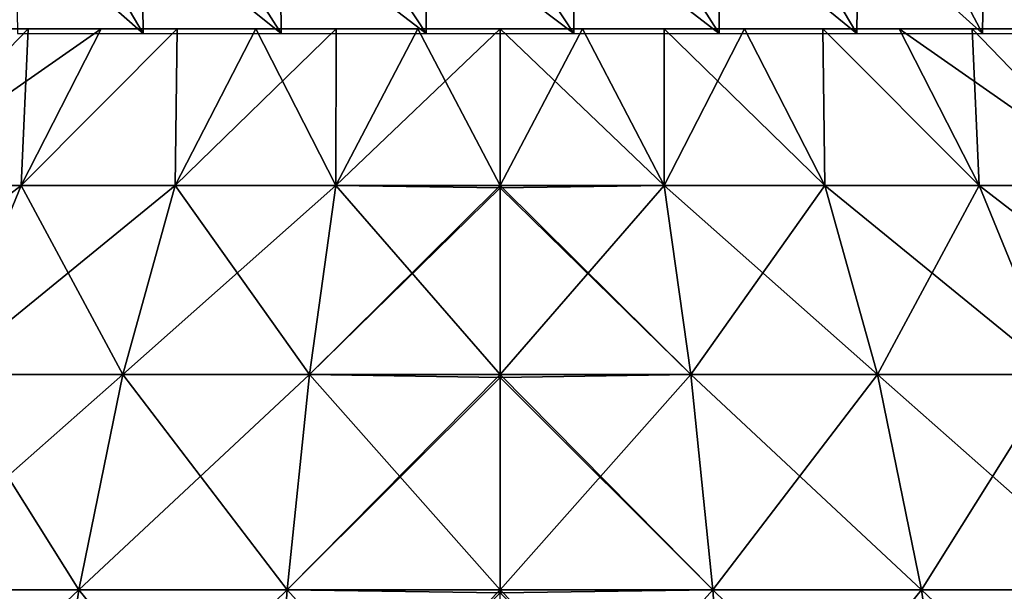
# Model space of a CAD drawing. Header units: millimetres. Extents: x -80 to 80, y -103 to 69.
# Tile 8 of 26: x -22 to 23, y 19 to 45. Entities that reach past the tile are written whole.
import ezdxf

# ---------------------------------------------------------------- set-up
doc = ezdxf.new("R2010")
doc.units = ezdxf.units.MM
doc.header["$LTSCALE"] = 65.185185
for name, color, linetype in [('12', 7, 'CONTINUOUS'), ('13', 7, 'CONTINUOUS'), ('14', 7, 'CONTINUOUS')]:
    doc.layers.add(name, color=color, linetype=linetype)

msp = doc.modelspace()

# ---------------------------------------------------------------- linework, layer by layer
at = {"layer": '12', "color": 5, "linetype": 'Continuous', "true_color": 0x0303ff}
for points in [[(-19.289, 49.63, 12.848), (-22.081, 49.63, 14.76), (-16.272, 44.514, 11.321), (-19.289, 49.63, 12.848)], [(-16.272, 44.514, 11.321), (-22.081, 49.63, 14.76), (-22, 44.514, 14.867), (-16.272, 44.514, 11.321)], [(-16.332, 49.63, 11.201), (-19.289, 49.63, 12.848), (-16.272, 44.514, 11.321), (-16.332, 49.63, 11.201)], [(-9.99, 44.514, 8.887), (-16.332, 49.63, 11.201), (-16.272, 44.514, 11.321), (-9.99, 44.514, 8.887)], [(-13.236, 49.63, 9.834), (-16.332, 49.63, 11.201), (-9.99, 44.514, 8.887), (-13.236, 49.63, 9.834)], [(-10.027, 49.63, 8.758), (-13.236, 49.63, 9.834), (-9.99, 44.514, 8.887), (-10.027, 49.63, 8.758)], [(-3.368, 44.514, 7.649), (-10.027, 49.63, 8.758), (-9.99, 44.514, 8.887), (-3.368, 44.514, 7.649)], [(-6.733, 49.63, 7.984), (-10.027, 49.63, 8.758), (-3.368, 44.514, 7.649), (-6.733, 49.63, 7.984)], [(-3.381, 49.63, 7.516), (-6.733, 49.63, 7.984), (-3.368, 44.514, 7.649), (-3.381, 49.63, 7.516)], [(0, 49.63, 7.36), (-3.381, 49.63, 7.516), (3.368, 44.514, 7.649), (0, 49.63, 7.36)], [(3.368, 44.514, 7.649), (-3.381, 49.63, 7.516), (-3.368, 44.514, 7.649), (3.368, 44.514, 7.649)], [(3.381, 49.63, 7.516), (0, 49.63, 7.36), (3.368, 44.514, 7.649), (3.381, 49.63, 7.516)], [(9.99, 44.514, 8.887), (3.381, 49.63, 7.516), (3.368, 44.514, 7.649), (9.99, 44.514, 8.887)], [(6.733, 49.63, 7.984), (3.381, 49.63, 7.516), (9.99, 44.514, 8.887), (6.733, 49.63, 7.984)], [(10.027, 49.63, 8.758), (6.733, 49.63, 7.984), (9.99, 44.514, 8.887), (10.027, 49.63, 8.758)], [(16.272, 44.514, 11.321), (10.027, 49.63, 8.758), (9.99, 44.514, 8.887), (16.272, 44.514, 11.321)], [(13.236, 49.63, 9.834), (10.027, 49.63, 8.758), (16.272, 44.514, 11.321), (13.236, 49.63, 9.834)], [(16.332, 49.63, 11.201), (13.236, 49.63, 9.834), (16.272, 44.514, 11.321), (16.332, 49.63, 11.201)], [(22, 44.514, 14.867), (16.332, 49.63, 11.201), (16.272, 44.514, 11.321), (22, 44.514, 14.867)], [(19.289, 49.63, 12.848), (16.332, 49.63, 11.201), (22, 44.514, 14.867), (19.289, 49.63, 12.848)], [(22.081, 49.63, 14.76), (19.289, 49.63, 12.848), (22, 44.514, 14.867), (22.081, 49.63, 14.76)], [(26.979, 44.514, 19.406), (22.081, 49.63, 14.76), (22, 44.514, 14.867), (26.979, 44.514, 19.406)], [(24.684, 49.63, 16.922), (22.081, 49.63, 14.76), (26.979, 44.514, 19.406), (24.684, 49.63, 16.922)]]:
    msp.add_3dface(points, dxfattribs=at)
at = {"layer": '13', "color": 250, "linetype": 'Continuous', "true_color": 0x1c1c1c}
for points in [[(-21.846, 37.596, 91.836), (-21.525, 44.739, 81.282), (-28.432, 37.596, 88.24), (-21.846, 37.596, 91.836)], [(-21.525, 44.739, 81.282), (-24.692, 44.739, 79.264), (-28.432, 37.596, 88.24), (-21.525, 44.739, 81.282)], [(-24.692, 44.739, 8.736), (-21.525, 44.739, 6.718), (-28.432, 37.596, -0.24), (-24.692, 44.739, 8.736)], [(-28.432, 37.596, -0.24), (-18.193, 44.739, 4.984), (-21.846, 37.596, -3.836), (-28.432, 37.596, -0.24)], [(-21.525, 44.739, 6.718), (-18.193, 44.739, 4.984), (-28.432, 37.596, -0.24), (-21.525, 44.739, 6.718)], [(-14.816, 37.596, 94.458), (-14.724, 44.739, 84.453), (-21.846, 37.596, 91.836), (-14.816, 37.596, 94.458)], [(-14.724, 44.739, 84.453), (-18.193, 44.739, 83.016), (-21.846, 37.596, 91.836), (-14.724, 44.739, 84.453)], [(-18.193, 44.739, 83.016), (-21.525, 44.739, 81.282), (-21.846, 37.596, 91.836), (-18.193, 44.739, 83.016)], [(-21.846, 37.596, -3.836), (-14.724, 44.739, 3.547), (-14.816, 37.596, -6.458), (-21.846, 37.596, -3.836)], [(-18.193, 44.739, 4.984), (-14.724, 44.739, 3.547), (-21.846, 37.596, -3.836), (-18.193, 44.739, 4.984)], [(-7.484, 37.596, 96.053), (-11.142, 44.739, 85.582), (-14.816, 37.596, 94.458), (-7.484, 37.596, 96.053)], [(-11.142, 44.739, 85.582), (-14.724, 44.739, 84.453), (-14.816, 37.596, 94.458), (-11.142, 44.739, 85.582)], [(-14.724, 44.739, 3.547), (-11.142, 44.739, 2.418), (-14.816, 37.596, -6.458), (-14.724, 44.739, 3.547)], [(-14.816, 37.596, -6.458), (-7.475, 44.739, 1.605), (-7.484, 37.596, -8.053), (-14.816, 37.596, -6.458)], [(-11.142, 44.739, 2.418), (-7.475, 44.739, 1.605), (-14.816, 37.596, -6.458), (-11.142, 44.739, 2.418)], [(-7.475, 44.739, 86.395), (-11.142, 44.739, 85.582), (-7.484, 37.596, 96.053), (-7.475, 44.739, 86.395)], [(0, 37.596, 96.589), (-3.752, 44.739, 86.885), (-7.484, 37.596, 96.053), (0, 37.596, 96.589)], [(-3.752, 44.739, 86.885), (-7.475, 44.739, 86.395), (-7.484, 37.596, 96.053), (-3.752, 44.739, 86.885)], [(-7.475, 44.739, 1.605), (-3.752, 44.739, 1.115), (-7.484, 37.596, -8.053), (-7.475, 44.739, 1.605)], [(-7.484, 37.596, -8.053), (0, 44.739, 0.951), (0, 37.596, -8.589), (-7.484, 37.596, -8.053)], [(-3.752, 44.739, 1.115), (0, 44.739, 0.951), (-7.484, 37.596, -8.053), (-3.752, 44.739, 1.115)], [(0, 44.739, 87.049), (-3.752, 44.739, 86.885), (0, 37.596, 96.589), (0, 44.739, 87.049)], [(-33.026, 28.967, -7.389), (-21.846, 37.596, -3.836), (-25.376, 28.967, -11.566), (-33.026, 28.967, -7.389)], [(-28.432, 37.596, -0.24), (-21.846, 37.596, -3.836), (-33.026, 28.967, -7.389), (-28.432, 37.596, -0.24)], [(-21.846, 37.596, 91.836), (-28.432, 37.596, 88.24), (-25.376, 28.967, 99.566), (-21.846, 37.596, 91.836)], [(-17.21, 28.967, 102.612), (-21.846, 37.596, 91.836), (-25.376, 28.967, 99.566), (-17.21, 28.967, 102.612)], [(-25.376, 28.967, -11.566), (-14.816, 37.596, -6.458), (-17.21, 28.967, -14.612), (-25.376, 28.967, -11.566)], [(-21.846, 37.596, -3.836), (-14.816, 37.596, -6.458), (-25.376, 28.967, -11.566), (-21.846, 37.596, -3.836)], [(-14.816, 37.596, 94.458), (-21.846, 37.596, 91.836), (-17.21, 28.967, 102.612), (-14.816, 37.596, 94.458)], [(-8.693, 28.967, 104.464), (-14.816, 37.596, 94.458), (-17.21, 28.967, 102.612), (-8.693, 28.967, 104.464)], [(-17.21, 28.967, -14.612), (-7.484, 37.596, -8.053), (-8.693, 28.967, -16.464), (-17.21, 28.967, -14.612)], [(-14.816, 37.596, -6.458), (-7.484, 37.596, -8.053), (-17.21, 28.967, -14.612), (-14.816, 37.596, -6.458)], [(-7.484, 37.596, 96.053), (-14.816, 37.596, 94.458), (-8.693, 28.967, 104.464), (-7.484, 37.596, 96.053)], [(0, 28.967, 105.086), (-7.484, 37.596, 96.053), (-8.693, 28.967, 104.464), (0, 28.967, 105.086)], [(0, 37.596, -8.589), (0, 37.476, -8.725), (-8.693, 28.967, -16.464), (0, 37.596, -8.589)], [(-7.484, 37.596, -8.053), (0, 37.596, -8.589), (-8.693, 28.967, -16.464), (-7.484, 37.596, -8.053)], [(-8.693, 28.967, -16.464), (0, 37.476, -8.725), (0, 28.967, -17.086), (-8.693, 28.967, -16.464)], [(0, 37.476, 96.725), (-7.484, 37.596, 96.053), (0, 28.967, 105.086), (0, 37.476, 96.725)], [(0, 37.596, 96.589), (-7.484, 37.596, 96.053), (0, 37.476, 96.725), (0, 37.596, 96.589)], [(-19.21, 19.154, 109.422), (-25.376, 28.967, 99.566), (-28.325, 19.154, 106.022), (-19.21, 19.154, 109.422)], [(-28.325, 19.154, -18.022), (-17.21, 28.967, -14.612), (-19.21, 19.154, -21.422), (-28.325, 19.154, -18.022)], [(-25.376, 28.967, -11.566), (-17.21, 28.967, -14.612), (-28.325, 19.154, -18.022), (-25.376, 28.967, -11.566)], [(-17.21, 28.967, 102.612), (-25.376, 28.967, 99.566), (-19.21, 19.154, 109.422), (-17.21, 28.967, 102.612)], [(-9.704, 19.154, 111.49), (-17.21, 28.967, 102.612), (-19.21, 19.154, 109.422), (-9.704, 19.154, 111.49)], [(-19.21, 19.154, -21.422), (-8.693, 28.967, -16.464), (-9.704, 19.154, -23.49), (-19.21, 19.154, -21.422)], [(-17.21, 28.967, -14.612), (-8.693, 28.967, -16.464), (-19.21, 19.154, -21.422), (-17.21, 28.967, -14.612)], [(-8.693, 28.967, 104.464), (-17.21, 28.967, 102.612), (-9.704, 19.154, 111.49), (-8.693, 28.967, 104.464)], [(0, 19.154, 112.184), (-8.693, 28.967, 104.464), (-9.704, 19.154, 111.49), (0, 19.154, 112.184)], [(-8.693, 28.967, -16.464), (0, 28.967, -17.086), (-9.704, 19.154, -23.49), (-8.693, 28.967, -16.464)], [(0, 28.967, -17.086), (0, 28.837, -17.195), (-9.704, 19.154, -23.49), (0, 28.967, -17.086)], [(-9.704, 19.154, -23.49), (0, 28.837, -17.195), (0, 19.154, -24.184), (-9.704, 19.154, -23.49)], [(0, 28.837, 105.195), (-8.693, 28.967, 104.464), (0, 19.154, 112.184), (0, 28.837, 105.195)], [(0, 28.967, 105.086), (-8.693, 28.967, 104.464), (0, 28.837, 105.195), (0, 28.967, 105.086)], [(-30.624, 8.382, -23.057), (-19.21, 19.154, -21.422), (-20.769, 8.382, -26.733), (-30.624, 8.382, -23.057)], [(-20.769, 8.382, 114.733), (-28.325, 19.154, 106.022), (-30.624, 8.382, 111.057), (-20.769, 8.382, 114.733)], [(-28.325, 19.154, -18.022), (-19.21, 19.154, -21.422), (-30.624, 8.382, -23.057), (-28.325, 19.154, -18.022)], [(-19.21, 19.154, 109.422), (-28.325, 19.154, 106.022), (-20.769, 8.382, 114.733), (-19.21, 19.154, 109.422)], [(-20.769, 8.382, -26.733), (-9.704, 19.154, -23.49), (-10.491, 8.382, -28.968), (-20.769, 8.382, -26.733)], [(-19.21, 19.154, -21.422), (-9.704, 19.154, -23.49), (-20.769, 8.382, -26.733), (-19.21, 19.154, -21.422)], [(-10.491, 8.382, 116.968), (-19.21, 19.154, 109.422), (-20.769, 8.382, 114.733), (-10.491, 8.382, 116.968)], [(-9.704, 19.154, 111.49), (-19.21, 19.154, 109.422), (-10.491, 8.382, 116.968), (-9.704, 19.154, 111.49)], [(0, 19.154, -24.184), (0, 19.02, -24.266), (-10.491, 8.382, -28.968), (0, 19.154, -24.184)], [(-9.704, 19.154, -23.49), (0, 19.154, -24.184), (-10.491, 8.382, -28.968), (-9.704, 19.154, -23.49)], [(0, 8.382, 117.719), (-9.704, 19.154, 111.49), (-10.491, 8.382, 116.968), (0, 8.382, 117.719)], [(0, 19.154, 112.184), (-9.704, 19.154, 111.49), (0, 19.02, 112.266), (0, 19.154, 112.184)], [(0, 19.02, 112.266), (-9.704, 19.154, 111.49), (0, 8.382, 117.719), (0, 19.02, 112.266)]]:
    msp.add_3dface(points, dxfattribs=at)
at = {"layer": '14', "color": 250, "linetype": 'Continuous', "true_color": 0x1c1c1c}
for points in [[(7.484, 37.596, -8.053), (0, 37.596, -8.589), (3.752, 44.739, 1.115), (7.484, 37.596, -8.053)], [(0, 44.739, 87.049), (7.484, 37.596, 96.053), (3.752, 44.739, 86.885), (0, 44.739, 87.049)], [(0, 44.739, 87.049), (0, 37.596, 96.589), (7.484, 37.596, 96.053), (0, 44.739, 87.049)], [(0, 37.596, -8.589), (0, 44.739, 0.951), (3.752, 44.739, 1.115), (0, 37.596, -8.589)], [(7.475, 44.739, 1.605), (7.484, 37.596, -8.053), (3.752, 44.739, 1.115), (7.475, 44.739, 1.605)], [(3.752, 44.739, 86.885), (7.484, 37.596, 96.053), (7.475, 44.739, 86.395), (3.752, 44.739, 86.885)], [(11.142, 44.739, 2.418), (7.484, 37.596, -8.053), (7.475, 44.739, 1.605), (11.142, 44.739, 2.418)], [(7.475, 44.739, 86.395), (14.816, 37.596, 94.458), (11.142, 44.739, 85.582), (7.475, 44.739, 86.395)], [(7.484, 37.596, 96.053), (14.816, 37.596, 94.458), (7.475, 44.739, 86.395), (7.484, 37.596, 96.053)], [(14.816, 37.596, -6.458), (7.484, 37.596, -8.053), (11.142, 44.739, 2.418), (14.816, 37.596, -6.458)], [(14.724, 44.739, 3.547), (14.816, 37.596, -6.458), (11.142, 44.739, 2.418), (14.724, 44.739, 3.547)], [(11.142, 44.739, 85.582), (14.816, 37.596, 94.458), (14.724, 44.739, 84.453), (11.142, 44.739, 85.582)], [(21.846, 37.596, -3.836), (14.816, 37.596, -6.458), (14.724, 44.739, 3.547), (21.846, 37.596, -3.836)], [(18.193, 44.739, 4.984), (21.846, 37.596, -3.836), (14.724, 44.739, 3.547), (18.193, 44.739, 4.984)], [(14.724, 44.739, 84.453), (21.846, 37.596, 91.836), (18.193, 44.739, 83.016), (14.724, 44.739, 84.453)], [(14.816, 37.596, 94.458), (21.846, 37.596, 91.836), (14.724, 44.739, 84.453), (14.816, 37.596, 94.458)], [(21.525, 44.739, 6.718), (21.846, 37.596, -3.836), (18.193, 44.739, 4.984), (21.525, 44.739, 6.718)], [(21.846, 37.596, 91.836), (28.432, 37.596, 88.24), (18.193, 44.739, 83.016), (21.846, 37.596, 91.836)], [(18.193, 44.739, 83.016), (28.432, 37.596, 88.24), (21.525, 44.739, 81.282), (18.193, 44.739, 83.016)], [(28.432, 37.596, -0.24), (21.846, 37.596, -3.836), (21.525, 44.739, 6.718), (28.432, 37.596, -0.24)], [(24.692, 44.739, 8.736), (28.432, 37.596, -0.24), (21.525, 44.739, 6.718), (24.692, 44.739, 8.736)], [(21.525, 44.739, 81.282), (28.432, 37.596, 88.24), (24.692, 44.739, 79.264), (21.525, 44.739, 81.282)], [(0, 28.967, -17.086), (0, 37.476, -8.725), (7.484, 37.596, -8.053), (0, 28.967, -17.086)], [(0, 37.476, -8.725), (0, 37.596, -8.589), (7.484, 37.596, -8.053), (0, 37.476, -8.725)], [(7.484, 37.596, 96.053), (0, 37.596, 96.589), (8.693, 28.967, 104.464), (7.484, 37.596, 96.053)], [(0, 37.596, 96.589), (0, 37.476, 96.725), (8.693, 28.967, 104.464), (0, 37.596, 96.589)], [(0, 28.967, -17.086), (7.484, 37.596, -8.053), (8.693, 28.967, -16.464), (0, 28.967, -17.086)], [(0, 37.476, 96.725), (0, 28.967, 105.086), (8.693, 28.967, 104.464), (0, 37.476, 96.725)], [(7.484, 37.596, -8.053), (14.816, 37.596, -6.458), (8.693, 28.967, -16.464), (7.484, 37.596, -8.053)], [(14.816, 37.596, 94.458), (7.484, 37.596, 96.053), (17.21, 28.967, 102.612), (14.816, 37.596, 94.458)], [(17.21, 28.967, 102.612), (7.484, 37.596, 96.053), (8.693, 28.967, 104.464), (17.21, 28.967, 102.612)], [(8.693, 28.967, -16.464), (14.816, 37.596, -6.458), (17.21, 28.967, -14.612), (8.693, 28.967, -16.464)], [(14.816, 37.596, -6.458), (21.846, 37.596, -3.836), (17.21, 28.967, -14.612), (14.816, 37.596, -6.458)], [(21.846, 37.596, 91.836), (14.816, 37.596, 94.458), (25.376, 28.967, 99.566), (21.846, 37.596, 91.836)], [(25.376, 28.967, 99.566), (14.816, 37.596, 94.458), (17.21, 28.967, 102.612), (25.376, 28.967, 99.566)], [(17.21, 28.967, -14.612), (21.846, 37.596, -3.836), (25.376, 28.967, -11.566), (17.21, 28.967, -14.612)], [(21.846, 37.596, -3.836), (28.432, 37.596, -0.24), (25.376, 28.967, -11.566), (21.846, 37.596, -3.836)], [(28.432, 37.596, 88.24), (21.846, 37.596, 91.836), (33.026, 28.967, 95.389), (28.432, 37.596, 88.24)], [(33.026, 28.967, 95.389), (21.846, 37.596, 91.836), (25.376, 28.967, 99.566), (33.026, 28.967, 95.389)], [(0, 28.967, 105.086), (0, 28.837, 105.195), (9.704, 19.154, 111.49), (0, 28.967, 105.086)], [(0, 19.154, -24.184), (8.693, 28.967, -16.464), (9.704, 19.154, -23.49), (0, 19.154, -24.184)], [(0, 19.154, -24.184), (0, 28.837, -17.195), (8.693, 28.967, -16.464), (0, 19.154, -24.184)], [(0, 28.837, -17.195), (0, 28.967, -17.086), (8.693, 28.967, -16.464), (0, 28.837, -17.195)], [(8.693, 28.967, 104.464), (0, 28.967, 105.086), (9.704, 19.154, 111.49), (8.693, 28.967, 104.464)], [(0, 28.837, 105.195), (0, 19.154, 112.184), (9.704, 19.154, 111.49), (0, 28.837, 105.195)], [(19.21, 19.154, 109.422), (8.693, 28.967, 104.464), (9.704, 19.154, 111.49), (19.21, 19.154, 109.422)], [(17.21, 28.967, 102.612), (8.693, 28.967, 104.464), (19.21, 19.154, 109.422), (17.21, 28.967, 102.612)], [(8.693, 28.967, -16.464), (17.21, 28.967, -14.612), (9.704, 19.154, -23.49), (8.693, 28.967, -16.464)], [(9.704, 19.154, -23.49), (17.21, 28.967, -14.612), (19.21, 19.154, -21.422), (9.704, 19.154, -23.49)], [(28.325, 19.154, 106.022), (17.21, 28.967, 102.612), (19.21, 19.154, 109.422), (28.325, 19.154, 106.022)], [(25.376, 28.967, 99.566), (17.21, 28.967, 102.612), (28.325, 19.154, 106.022), (25.376, 28.967, 99.566)], [(17.21, 28.967, -14.612), (25.376, 28.967, -11.566), (19.21, 19.154, -21.422), (17.21, 28.967, -14.612)], [(19.21, 19.154, -21.422), (25.376, 28.967, -11.566), (28.325, 19.154, -18.022), (19.21, 19.154, -21.422)], [(0, 8.382, -29.719), (0, 19.02, -24.266), (9.704, 19.154, -23.49), (0, 8.382, -29.719)], [(0, 19.02, -24.266), (0, 19.154, -24.184), (9.704, 19.154, -23.49), (0, 19.02, -24.266)], [(9.704, 19.154, 111.49), (0, 19.154, 112.184), (10.491, 8.382, 116.968), (9.704, 19.154, 111.49)], [(0, 19.154, 112.184), (0, 19.02, 112.266), (10.491, 8.382, 116.968), (0, 19.154, 112.184)], [(0, 8.382, -29.719), (9.704, 19.154, -23.49), (10.491, 8.382, -28.968), (0, 8.382, -29.719)], [(9.704, 19.154, -23.49), (19.21, 19.154, -21.422), (10.491, 8.382, -28.968), (9.704, 19.154, -23.49)], [(19.21, 19.154, 109.422), (9.704, 19.154, 111.49), (20.769, 8.382, 114.733), (19.21, 19.154, 109.422)], [(20.769, 8.382, 114.733), (9.704, 19.154, 111.49), (10.491, 8.382, 116.968), (20.769, 8.382, 114.733)], [(10.491, 8.382, -28.968), (19.21, 19.154, -21.422), (20.769, 8.382, -26.733), (10.491, 8.382, -28.968)], [(19.21, 19.154, -21.422), (28.325, 19.154, -18.022), (20.769, 8.382, -26.733), (19.21, 19.154, -21.422)], [(30.624, 8.382, 111.057), (19.21, 19.154, 109.422), (20.769, 8.382, 114.733), (30.624, 8.382, 111.057)], [(28.325, 19.154, 106.022), (19.21, 19.154, 109.422), (30.624, 8.382, 111.057), (28.325, 19.154, 106.022)], [(20.769, 8.382, -26.733), (28.325, 19.154, -18.022), (30.624, 8.382, -23.057), (20.769, 8.382, -26.733)]]:
    msp.add_3dface(points, dxfattribs=at)

doc.saveas('drawing.dxf')
